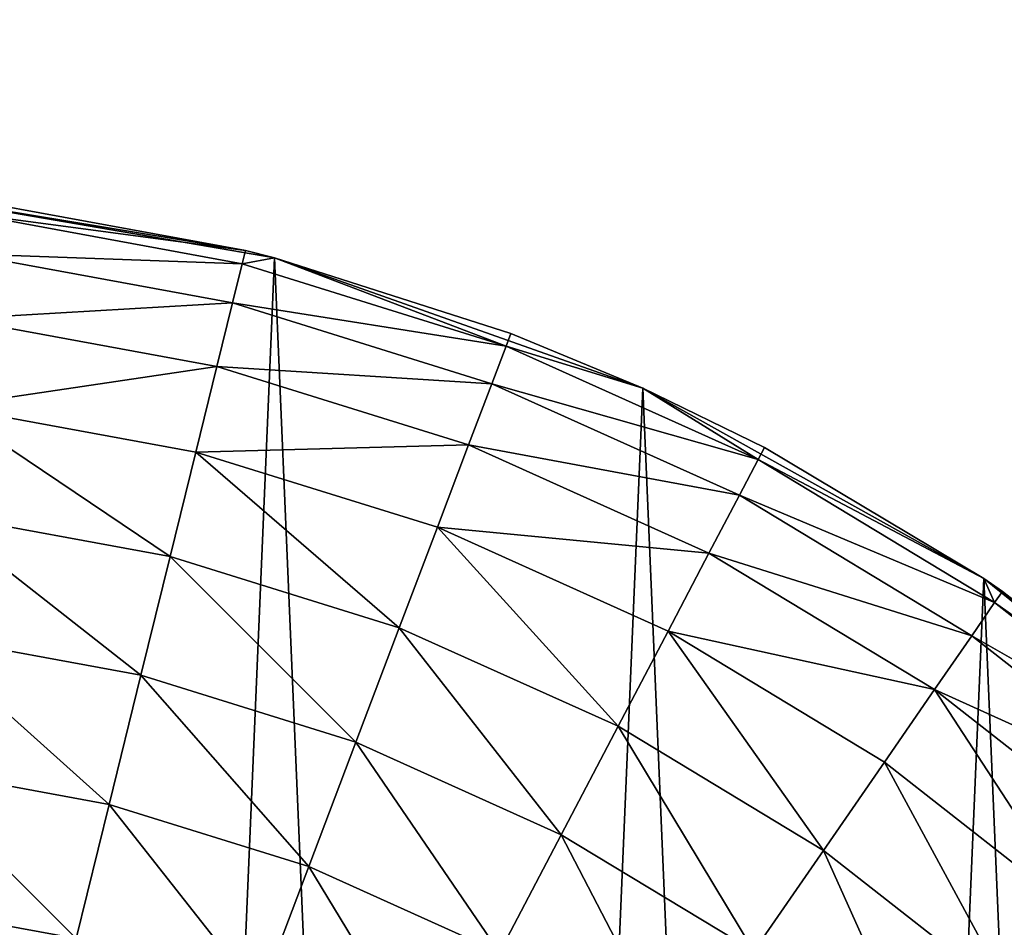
# Model space of a CAD drawing. Header units: millimetres. Extents: x 0 to 2133, y 0 to 2087.
# Tile 57 of 256: x 165 to 177, y 1620 to 1630. Entities that reach past the tile are written whole.
import ezdxf

# ---------------------------------------------------------------- set-up
doc = ezdxf.new("R2010")
doc.units = ezdxf.units.MM
doc.header["$LTSCALE"] = 25.4
doc.layers.get('0').update_dxf_attribs({"true_color": 0xff5454})

# ---------------------------------------------------------------- blocks, each defined once
blk = doc.blocks.new('COSMO-S-3382-4917.STL#2')
at = {"color": 18, "true_color": 0x000000}
mesh = blk.add_polyface(dxfattribs=at)
corners = [(2.891, 1717.164, 7.187), (19.639, 1552.843, 5.425), (2.177, 1717.092, 6.879), (20.352, 1552.918, 5.733)]
mesh.append_faces([[corners[k] for k in face] for face in [(0, 1, 2), (1, 0, 3)]], dxfattribs={"vtx0": -1, "color": 18})
mesh = blk.add_polyface(dxfattribs=at)
corners = [(20.307, 1552.925, 9.059), (3.407, 1717.174, 9.968), (2.853, 1717.106, 10.512), (20.864, 1552.981, 8.514)]
mesh.append_faces([[corners[k] for k in face] for face in [(0, 1, 2), (1, 0, 3)]], dxfattribs={"vtx0": -1, "color": 18})
mesh = blk.add_polyface(dxfattribs=at)
corners = [(2.891, 1717.164, 7.187), (20.894, 1552.976, 6.292), (20.352, 1552.918, 5.733), (3.433, 1717.214, 7.746)]
mesh.append_faces([[corners[k] for k in face] for face in [(0, 1, 2), (1, 0, 3)]], dxfattribs={"vtx0": -1, "color": 18})
mesh = blk.add_polyface(dxfattribs=at)
corners = [(21.17, 1553.01, 7.797), (3.407, 1717.174, 9.968), (20.864, 1552.981, 8.514), (3.713, 1717.219, 9.251)]
mesh.append_faces([[corners[k] for k in face] for face in [(0, 1, 2), (1, 0, 3)]], dxfattribs={"vtx0": -1, "color": 18})
mesh = blk.add_polyface(dxfattribs=at)
corners = [(3.433, 1717.214, 7.746), (21.181, 1553.008, 7.017), (20.894, 1552.976, 6.292), (3.722, 1717.233, 8.471)]
mesh.append_faces([[corners[k] for k in face] for face in [(0, 1, 2), (1, 0, 3)]], dxfattribs={"vtx0": -1, "color": 18})
mesh = blk.add_polyface(dxfattribs=at)
corners = [(3.722, 1717.233, 8.471), (21.17, 1553.01, 7.797), (21.181, 1553.008, 7.017), (3.713, 1717.219, 9.251)]
mesh.append_faces([[corners[k] for k in face] for face in [(0, 1, 2), (1, 0, 3)]], dxfattribs={"vtx0": -1, "color": 18})
mesh = blk.add_polyface(dxfattribs=at)
corners = [(2.177, 1717.092, 6.879), (18.863, 1552.762, 5.414), (1.401, 1717.009, 6.869), (19.639, 1552.843, 5.425)]
mesh.append_faces([[corners[k] for k in face] for face in [(0, 1, 2), (1, 0, 3)]], dxfattribs={"vtx0": -1, "color": 18})
mesh = blk.add_polyface(dxfattribs=at)
corners = [(19.586, 1552.851, 9.348), (2.853, 1717.106, 10.512), (2.132, 1717.023, 10.801), (20.307, 1552.925, 9.059)]
mesh.append_faces([[corners[k] for k in face] for face in [(0, 1, 2), (1, 0, 3)]], dxfattribs={"vtx0": -1, "color": 18})
mesh = blk.add_polyface(dxfattribs=at)
corners = [(0.681, 1716.926, 7.158), (17.586, 1552.633, 6.248), (0.126, 1716.857, 7.702), (18.142, 1552.688, 5.703)]
mesh.append_faces([[corners[k] for k in face] for face in [(0, 1, 2), (1, 0, 3)]], dxfattribs={"vtx0": -1, "color": 18})
mesh = blk.add_polyface(dxfattribs=at)
corners = [(18.097, 1552.696, 9.029), (1.357, 1716.939, 10.791), (0.643, 1716.868, 10.483), (18.81, 1552.771, 9.337)]
mesh.append_faces([[corners[k] for k in face] for face in [(0, 1, 2), (1, 0, 3)]], dxfattribs={"vtx0": -1, "color": 18})
mesh = blk.add_polyface(dxfattribs=at)
corners = [(1.401, 1717.009, 6.869), (18.142, 1552.688, 5.703), (0.681, 1716.926, 7.158), (18.863, 1552.762, 5.414)]
mesh.append_faces([[corners[k] for k in face] for face in [(0, 1, 2), (1, 0, 3)]], dxfattribs={"vtx0": -1, "color": 18})
mesh = blk.add_polyface(dxfattribs=at)
corners = [(18.81, 1552.771, 9.337), (2.132, 1717.023, 10.801), (1.357, 1716.939, 10.791), (19.586, 1552.851, 9.348)]
mesh.append_faces([[corners[k] for k in face] for face in [(0, 1, 2), (1, 0, 3)]], dxfattribs={"vtx0": -1, "color": 18})
mesh = blk.add_polyface(dxfattribs=at)
corners = [(17.556, 1552.637, 8.47), (-0.188, 1716.799, 9.199), (17.268, 1552.605, 7.745), (0.101, 1716.818, 9.924)]
mesh.append_faces([[corners[k] for k in face] for face in [(0, 1, 2), (1, 0, 3)]], dxfattribs={"vtx0": -1, "color": 18})
mesh = blk.add_polyface(dxfattribs=at)
corners = [(17.268, 1552.605, 7.745), (-0.179, 1716.813, 8.419), (17.279, 1552.604, 6.965), (-0.188, 1716.799, 9.199)]
mesh.append_faces([[corners[k] for k in face] for face in [(0, 1, 2), (1, 0, 3)]], dxfattribs={"vtx0": -1, "color": 18})
mesh = blk.add_polyface(dxfattribs=at)
corners = [(-0.179, 1716.813, 8.419), (17.586, 1552.633, 6.248), (17.279, 1552.604, 6.965), (0.126, 1716.857, 7.702)]
mesh.append_faces([[corners[k] for k in face] for face in [(0, 1, 2), (1, 0, 3)]], dxfattribs={"vtx0": -1, "color": 18})
mesh = blk.add_polyface(dxfattribs=at)
corners = [(18.097, 1552.696, 9.029), (0.101, 1716.818, 9.924), (17.556, 1552.637, 8.47), (0.643, 1716.868, 10.483)]
mesh.append_faces([[corners[k] for k in face] for face in [(0, 1, 2), (1, 0, 3)]], dxfattribs={"vtx0": -1, "color": 18})
mesh = blk.add_polyface(dxfattribs=at)
corners = [(-20.168, 1669.88, 4.129), (-19.796, 1661.1, 4.129), (-20.356, 1665.474, 4.129), (-19.239, 1674.191, 4.129), (-18.504, 1656.884, 4.129), (-17.595, 1678.283, 4.129), (-16.519, 1652.946, 4.129), (-15.283, 1682.038, 4.129), (-13.897, 1649.4, 4.129), (-12.369, 1685.349, 4.129), (-10.713, 1646.349, 4.129), (-8.938, 1688.119, 4.129), (-7.059, 1643.88, 4.129), (-5.089, 1690.27, 4.129), (-3.041, 1642.063, 4.129), (-0.931, 1691.739, 4.129), (1.227, 1640.952, 4.129), (3.416, 1692.484, 4.129), (5.621, 1640.578, 4.129), (5.621, 1692.578, 4.129), (7.826, 1692.484, 4.129), (10.015, 1640.952, 4.129), (12.172, 1691.739, 4.129), (14.283, 1642.063, 4.129), (16.33, 1690.27, 4.129), (18.301, 1643.88, 4.129), (20.18, 1688.119, 4.129), (21.955, 1646.349, 4.129), (23.611, 1685.349, 4.129), (25.138, 1649.4, 4.129), (26.525, 1682.038, 4.129), (27.761, 1652.946, 4.129), (28.837, 1678.283, 4.129), (29.746, 1656.884, 4.129), (30.481, 1674.191, 4.129), (31.037, 1661.1, 4.129), (31.41, 1669.88, 4.129), (31.597, 1665.474, 4.129)]
mesh.append_faces([[corners[k] for k in face] for face in [(0, 1, 2), (35, 36, 37)]], dxfattribs={"vtx0": -1, "color": 18})
mesh.append_faces([[corners[k] for k in face] for face in [(1, 3, 4), (4, 5, 6), (6, 7, 8), (8, 9, 10), (10, 11, 12), (12, 13, 14), (14, 15, 16), (16, 17, 18), (18, 20, 21), (21, 22, 23), (23, 24, 25), (25, 26, 27), (27, 28, 29), (29, 30, 31), (31, 32, 33), (33, 34, 35)]], dxfattribs={"vtx0": -1, "vtx1": -1, "color": 18})
mesh.append_faces([[corners[k] for k in face] for face in [(1, 0, 3), (4, 3, 5), (6, 5, 7), (8, 7, 9), (10, 9, 11), (12, 11, 13), (14, 13, 15), (16, 15, 17), (18, 17, 19), (18, 19, 20), (21, 20, 22), (23, 22, 24), (25, 24, 26), (27, 26, 28), (29, 28, 30), (31, 30, 32), (33, 32, 34), (35, 34, 36)]], dxfattribs={"vtx0": -1, "vtx2": -1, "color": 18})
mesh = blk.add_polyface(dxfattribs=at)
corners = [(11.843, 1691.822, 20.629), (7.826, 1692.484, 4.129), (8.755, 1692.388, 20.629)]
mesh.append_faces([[corners[k] for k in face] for face in [(0, 1, 2)]], dxfattribs={"color": 18})
mesh = blk.add_polyface(dxfattribs=at)
corners = [(11.843, 1691.822, 20.629), (12.172, 1691.739, 4.129), (7.826, 1692.484, 4.129)]
mesh.append_faces([[corners[k] for k in face] for face in [(0, 1, 2)]], dxfattribs={"color": 18})
mesh = blk.add_polyface(dxfattribs=at)
corners = [(8.736, 1692.236, 22.19), (11.843, 1691.822, 20.629), (8.755, 1692.388, 20.629), (11.806, 1691.673, 22.19)]
mesh.append_faces([[corners[k] for k in face] for face in [(0, 1, 2), (1, 0, 3)]], dxfattribs={"vtx0": -1, "color": 18})
mesh = blk.add_polyface(dxfattribs=at)
corners = [(8.681, 1691.784, 23.691), (11.806, 1691.673, 22.19), (8.736, 1692.236, 22.19), (11.697, 1691.231, 23.691)]
mesh.append_faces([[corners[k] for k in face] for face in [(0, 1, 2), (1, 0, 3)]], dxfattribs={"vtx0": -1, "color": 18})
mesh = blk.add_polyface(dxfattribs=at)
corners = [(11.806, 1691.673, 22.19), (12.172, 1691.739, 20.629), (11.843, 1691.822, 20.629)]
mesh.append_faces([[corners[k] for k in face] for face in [(0, 1, 2)]], dxfattribs={"color": 18})
mesh = blk.add_polyface(dxfattribs=at)
corners = [(12.172, 1691.739, 20.629), (12.172, 1691.739, 4.129), (11.843, 1691.822, 20.629)]
mesh.append_faces([[corners[k] for k in face] for face in [(0, 1, 2)]], dxfattribs={"color": 18})
mesh = blk.add_polyface(dxfattribs=at)
corners = [(8.592, 1691.05, 25.074), (11.697, 1691.231, 23.691), (8.681, 1691.784, 23.691), (11.52, 1690.513, 25.074)]
mesh.append_faces([[corners[k] for k in face] for face in [(0, 1, 2), (1, 0, 3)]], dxfattribs={"vtx0": -1, "color": 18})
mesh = blk.add_polyface(dxfattribs=at)
corners = [(14.786, 1690.745, 22.19), (12.172, 1691.739, 20.629), (11.806, 1691.673, 22.19)]
mesh.append_faces([[corners[k] for k in face] for face in [(0, 1, 2)]], dxfattribs={"color": 18})
mesh = blk.add_polyface(dxfattribs=at)
corners = [(14.841, 1690.888, 20.629), (16.33, 1690.27, 4.129), (12.172, 1691.739, 4.129)]
mesh.append_faces([[corners[k] for k in face] for face in [(0, 1, 2)]], dxfattribs={"color": 18})
mesh = blk.add_polyface(dxfattribs=at)
corners = [(14.841, 1690.888, 20.629), (12.172, 1691.739, 4.129), (12.172, 1691.739, 20.629)]
mesh.append_faces([[corners[k] for k in face] for face in [(0, 1, 2)]], dxfattribs={"color": 18})
mesh = blk.add_polyface(dxfattribs=at)
corners = [(14.786, 1690.745, 22.19), (14.841, 1690.888, 20.629), (12.172, 1691.739, 20.629)]
mesh.append_faces([[corners[k] for k in face] for face in [(0, 1, 2)]], dxfattribs={"color": 18})
mesh = blk.add_polyface(dxfattribs=at)
corners = [(11.697, 1691.231, 23.691), (14.786, 1690.745, 22.19), (11.806, 1691.673, 22.19), (14.625, 1690.319, 23.691)]
mesh.append_faces([[corners[k] for k in face] for face in [(0, 1, 2), (1, 0, 3)]], dxfattribs={"vtx0": -1, "color": 18})
mesh = blk.add_polyface(dxfattribs=at)
corners = [(11.52, 1690.513, 25.074), (14.625, 1690.319, 23.691), (11.697, 1691.231, 23.691), (14.363, 1689.628, 25.074)]
mesh.append_faces([[corners[k] for k in face] for face in [(0, 1, 2), (1, 0, 3)]], dxfattribs={"vtx0": -1, "color": 18})
mesh = blk.add_polyface(dxfattribs=at)
corners = [(8.472, 1690.062, 26.286), (11.52, 1690.513, 25.074), (8.592, 1691.05, 25.074), (11.282, 1689.547, 26.286)]
mesh.append_faces([[corners[k] for k in face] for face in [(0, 1, 2), (1, 0, 3)]], dxfattribs={"vtx0": -1, "color": 18})
mesh = blk.add_polyface(dxfattribs=at)
corners = [(14.786, 1690.745, 22.19), (16.33, 1690.27, 20.629), (14.841, 1690.888, 20.629)]
mesh.append_faces([[corners[k] for k in face] for face in [(0, 1, 2)]], dxfattribs={"color": 18})
mesh = blk.add_polyface(dxfattribs=at)
corners = [(16.33, 1690.27, 20.629), (16.33, 1690.27, 4.129), (14.841, 1690.888, 20.629)]
mesh.append_faces([[corners[k] for k in face] for face in [(0, 1, 2)]], dxfattribs={"color": 18})
mesh = blk.add_polyface(dxfattribs=at)
corners = [(14.625, 1690.319, 23.691), (17.632, 1689.464, 22.19), (14.786, 1690.745, 22.19), (17.421, 1689.061, 23.691)]
mesh.append_faces([[corners[k] for k in face] for face in [(0, 1, 2), (1, 0, 3)]], dxfattribs={"vtx0": -1, "color": 18})
mesh = blk.add_polyface(dxfattribs=at)
corners = [(17.632, 1689.464, 22.19), (16.33, 1690.27, 20.629), (14.786, 1690.745, 22.19)]
mesh.append_faces([[corners[k] for k in face] for face in [(0, 1, 2)]], dxfattribs={"color": 18})
mesh = blk.add_polyface(dxfattribs=at)
corners = [(11.282, 1689.547, 26.286), (14.363, 1689.628, 25.074), (11.52, 1690.513, 25.074), (14.01, 1688.698, 26.286)]
mesh.append_faces([[corners[k] for k in face] for face in [(0, 1, 2), (1, 0, 3)]], dxfattribs={"vtx0": -1, "color": 18})
mesh = blk.add_polyface(dxfattribs=at)
corners = [(14.363, 1689.628, 25.074), (17.421, 1689.061, 23.691), (14.625, 1690.319, 23.691), (17.077, 1688.406, 25.074)]
mesh.append_faces([[corners[k] for k in face] for face in [(0, 1, 2), (1, 0, 3)]], dxfattribs={"vtx0": -1, "color": 18})
mesh = blk.add_polyface(dxfattribs=at)
corners = [(17.704, 1689.6, 20.629), (20.18, 1688.119, 4.129), (16.33, 1690.27, 4.129)]
mesh.append_faces([[corners[k] for k in face] for face in [(0, 1, 2)]], dxfattribs={"color": 18})
mesh = blk.add_polyface(dxfattribs=at)
corners = [(17.704, 1689.6, 20.629), (16.33, 1690.27, 4.129), (16.33, 1690.27, 20.629)]
mesh.append_faces([[corners[k] for k in face] for face in [(0, 1, 2)]], dxfattribs={"color": 18})
mesh = blk.add_polyface(dxfattribs=at)
corners = [(17.632, 1689.464, 22.19), (17.704, 1689.6, 20.629), (16.33, 1690.27, 20.629)]
mesh.append_faces([[corners[k] for k in face] for face in [(0, 1, 2)]], dxfattribs={"color": 18})
mesh = blk.add_polyface(dxfattribs=at)
corners = [(10.992, 1688.37, 27.281), (8.472, 1690.062, 26.286), (8.326, 1688.859, 27.281), (11.282, 1689.547, 26.286)]
mesh.append_faces([[corners[k] for k in face] for face in [(0, 1, 2), (1, 0, 3)]], dxfattribs={"vtx0": -1, "color": 18})
mesh = blk.add_polyface(dxfattribs=at)
corners = [(14.01, 1688.698, 26.286), (17.077, 1688.406, 25.074), (14.363, 1689.628, 25.074), (16.615, 1687.525, 26.286)]
mesh.append_faces([[corners[k] for k in face] for face in [(0, 1, 2), (1, 0, 3)]], dxfattribs={"vtx0": -1, "color": 18})
mesh = blk.add_polyface(dxfattribs=at)
corners = [(17.632, 1689.464, 22.19), (20.18, 1688.119, 20.629), (17.704, 1689.6, 20.629)]
mesh.append_faces([[corners[k] for k in face] for face in [(0, 1, 2)]], dxfattribs={"color": 18})
mesh = blk.add_polyface(dxfattribs=at)
corners = [(20.18, 1688.119, 20.629), (20.18, 1688.119, 4.129), (17.704, 1689.6, 20.629)]
mesh.append_faces([[corners[k] for k in face] for face in [(0, 1, 2)]], dxfattribs={"color": 18})
mesh = blk.add_polyface(dxfattribs=at)
corners = [(13.58, 1687.564, 27.281), (11.282, 1689.547, 26.286), (10.992, 1688.37, 27.281), (14.01, 1688.698, 26.286)]
mesh.append_faces([[corners[k] for k in face] for face in [(0, 1, 2), (1, 0, 3)]], dxfattribs={"vtx0": -1, "color": 18})
mesh = blk.add_polyface(dxfattribs=at)
corners = [(17.421, 1689.061, 23.691), (20.303, 1687.849, 22.19), (17.632, 1689.464, 22.19), (20.045, 1687.474, 23.691)]
mesh.append_faces([[corners[k] for k in face] for face in [(0, 1, 2), (1, 0, 3)]], dxfattribs={"vtx0": -1, "color": 18})
mesh = blk.add_polyface(dxfattribs=at)
corners = [(20.303, 1687.849, 22.19), (20.18, 1688.119, 20.629), (17.632, 1689.464, 22.19)]
mesh.append_faces([[corners[k] for k in face] for face in [(0, 1, 2)]], dxfattribs={"color": 18})
mesh = blk.add_polyface(dxfattribs=at)
corners = [(17.077, 1688.406, 25.074), (20.045, 1687.474, 23.691), (17.421, 1689.061, 23.691), (19.625, 1686.866, 25.074)]
mesh.append_faces([[corners[k] for k in face] for face in [(0, 1, 2), (1, 0, 3)]], dxfattribs={"vtx0": -1, "color": 18})
mesh = blk.add_polyface(dxfattribs=at)
corners = [(10.661, 1687.027, 28.02), (8.326, 1688.859, 27.281), (8.16, 1687.486, 28.02), (10.992, 1688.37, 27.281)]
mesh.append_faces([[corners[k] for k in face] for face in [(0, 1, 2), (1, 0, 3)]], dxfattribs={"vtx0": -1, "color": 18})
mesh = blk.add_polyface(dxfattribs=at)
corners = [(16.051, 1686.452, 27.281), (14.01, 1688.698, 26.286), (13.58, 1687.564, 27.281), (16.615, 1687.525, 26.286)]
mesh.append_faces([[corners[k] for k in face] for face in [(0, 1, 2), (1, 0, 3)]], dxfattribs={"vtx0": -1, "color": 18})
mesh = blk.add_polyface(dxfattribs=at)
corners = [(13.089, 1686.271, 28.02), (10.992, 1688.37, 27.281), (10.661, 1687.027, 28.02), (13.58, 1687.564, 27.281)]
mesh.append_faces([[corners[k] for k in face] for face in [(0, 1, 2), (1, 0, 3)]], dxfattribs={"vtx0": -1, "color": 18})
mesh = blk.add_polyface(dxfattribs=at)
corners = [(16.615, 1687.525, 26.286), (19.625, 1686.866, 25.074), (17.077, 1688.406, 25.074), (19.06, 1686.047, 26.286)]
mesh.append_faces([[corners[k] for k in face] for face in [(0, 1, 2), (1, 0, 3)]], dxfattribs={"vtx0": -1, "color": 18})
mesh = blk.add_polyface(dxfattribs=at)
corners = [(22.862, 1686.039, 20.629), (23.611, 1685.349, 4.129), (20.18, 1688.119, 4.129)]
mesh.append_faces([[corners[k] for k in face] for face in [(0, 1, 2)]], dxfattribs={"color": 18})
mesh = blk.add_polyface(dxfattribs=at)
corners = [(22.862, 1686.039, 20.629), (20.18, 1688.119, 4.129), (20.391, 1687.975, 20.629)]
mesh.append_faces([[corners[k] for k in face] for face in [(0, 1, 2)]], dxfattribs={"color": 18})
mesh = blk.add_polyface(dxfattribs=at)
corners = [(20.391, 1687.975, 20.629), (20.18, 1688.119, 4.129), (20.18, 1688.119, 20.629)]
mesh.append_faces([[corners[k] for k in face] for face in [(0, 1, 2)]], dxfattribs={"color": 18})
mesh = blk.add_polyface(dxfattribs=at)
corners = [(20.303, 1687.849, 22.19), (20.391, 1687.975, 20.629), (20.18, 1688.119, 20.629)]
mesh.append_faces([[corners[k] for k in face] for face in [(0, 1, 2)]], dxfattribs={"color": 18})
mesh = blk.add_polyface(dxfattribs=at)
corners = [(20.303, 1687.849, 22.19), (22.862, 1686.039, 20.629), (20.391, 1687.975, 20.629), (22.76, 1685.924, 22.19)]
mesh.append_faces([[corners[k] for k in face] for face in [(0, 1, 2), (1, 0, 3)]], dxfattribs={"vtx0": -1, "color": 18})
mesh = blk.add_polyface(dxfattribs=at)
corners = [(20.045, 1687.474, 23.691), (22.76, 1685.924, 22.19), (20.303, 1687.849, 22.19), (22.458, 1685.583, 23.691)]
mesh.append_faces([[corners[k] for k in face] for face in [(0, 1, 2), (1, 0, 3)]], dxfattribs={"vtx0": -1, "color": 18})
mesh = blk.add_polyface(dxfattribs=at)
corners = [(10.302, 1685.57, 28.476), (8.16, 1687.486, 28.02), (7.979, 1685.996, 28.476), (10.661, 1687.027, 28.02)]
mesh.append_faces([[corners[k] for k in face] for face in [(0, 1, 2), (1, 0, 3)]], dxfattribs={"vtx0": -1, "color": 18})
mesh = blk.add_polyface(dxfattribs=at)
corners = [(15.409, 1685.227, 28.02), (13.58, 1687.564, 27.281), (13.089, 1686.271, 28.02), (16.051, 1686.452, 27.281)]
mesh.append_faces([[corners[k] for k in face] for face in [(0, 1, 2), (1, 0, 3)]], dxfattribs={"vtx0": -1, "color": 18})
mesh = blk.add_polyface(dxfattribs=at)
corners = [(18.371, 1685.049, 27.281), (16.615, 1687.525, 26.286), (16.051, 1686.452, 27.281), (19.06, 1686.047, 26.286)]
mesh.append_faces([[corners[k] for k in face] for face in [(0, 1, 2), (1, 0, 3)]], dxfattribs={"vtx0": -1, "color": 18})
mesh = blk.add_polyface(dxfattribs=at)
corners = [(19.625, 1686.866, 25.074), (22.458, 1685.583, 23.691), (20.045, 1687.474, 23.691), (21.968, 1685.03, 25.074)]
mesh.append_faces([[corners[k] for k in face] for face in [(0, 1, 2), (1, 0, 3)]], dxfattribs={"vtx0": -1, "color": 18})
mesh = blk.add_polyface(dxfattribs=at)
corners = [(12.557, 1684.868, 28.476), (10.661, 1687.027, 28.02), (10.302, 1685.57, 28.476), (13.089, 1686.271, 28.02)]
mesh.append_faces([[corners[k] for k in face] for face in [(0, 1, 2), (1, 0, 3)]], dxfattribs={"vtx0": -1, "color": 18})
mesh = blk.add_polyface(dxfattribs=at)
corners = [(21.308, 1684.285, 26.286), (19.625, 1686.866, 25.074), (19.06, 1686.047, 26.286), (21.968, 1685.03, 25.074)]
mesh.append_faces([[corners[k] for k in face] for face in [(0, 1, 2), (1, 0, 3)]], dxfattribs={"vtx0": -1, "color": 18})
mesh = blk.add_polyface(dxfattribs=at)
corners = [(17.585, 1683.911, 28.02), (16.051, 1686.452, 27.281), (15.409, 1685.227, 28.02), (18.371, 1685.049, 27.281)]
mesh.append_faces([[corners[k] for k in face] for face in [(0, 1, 2), (1, 0, 3)]], dxfattribs={"vtx0": -1, "color": 18})
mesh = blk.add_polyface(dxfattribs=at)
corners = [(14.711, 1683.898, 28.476), (13.089, 1686.271, 28.02), (12.557, 1684.868, 28.476), (15.409, 1685.227, 28.02)]
mesh.append_faces([[corners[k] for k in face] for face in [(0, 1, 2), (1, 0, 3)]], dxfattribs={"vtx0": -1, "color": 18})
mesh = blk.add_polyface(dxfattribs=at)
corners = [(20.504, 1683.378, 27.281), (19.06, 1686.047, 26.286), (18.371, 1685.049, 27.281), (21.308, 1684.285, 26.286)]
mesh.append_faces([[corners[k] for k in face] for face in [(0, 1, 2), (1, 0, 3)]], dxfattribs={"vtx0": -1, "color": 18})
mesh = blk.add_polyface(dxfattribs=at)
corners = [(9.929, 1684.055, 28.629), (7.979, 1685.996, 28.476), (7.791, 1684.447, 28.629), (10.302, 1685.57, 28.476)]
mesh.append_faces([[corners[k] for k in face] for face in [(0, 1, 2), (1, 0, 3)]], dxfattribs={"vtx0": -1, "color": 18})
mesh = blk.add_polyface(dxfattribs=at)
corners = [(12.004, 1683.408, 28.629), (10.302, 1685.57, 28.476), (9.929, 1684.055, 28.629), (12.557, 1684.868, 28.476)]
mesh.append_faces([[corners[k] for k in face] for face in [(0, 1, 2), (1, 0, 3)]], dxfattribs={"vtx0": -1, "color": 18})
mesh = blk.add_polyface(dxfattribs=at)
corners = [(16.733, 1682.676, 28.476), (15.409, 1685.227, 28.02), (14.711, 1683.898, 28.476), (17.585, 1683.911, 28.02)]
mesh.append_faces([[corners[k] for k in face] for face in [(0, 1, 2), (1, 0, 3)]], dxfattribs={"vtx0": -1, "color": 18})
mesh = blk.add_polyface(dxfattribs=at)
corners = [(19.587, 1682.343, 28.02), (18.371, 1685.049, 27.281), (17.585, 1683.911, 28.02), (20.504, 1683.378, 27.281)]
mesh.append_faces([[corners[k] for k in face] for face in [(0, 1, 2), (1, 0, 3)]], dxfattribs={"vtx0": -1, "color": 18})
mesh = blk.add_polyface(dxfattribs=at)
corners = [(13.986, 1682.516, 28.629), (12.557, 1684.868, 28.476), (12.004, 1683.408, 28.629), (14.711, 1683.898, 28.476)]
mesh.append_faces([[corners[k] for k in face] for face in [(0, 1, 2), (1, 0, 3)]], dxfattribs={"vtx0": -1, "color": 18})
mesh = blk.add_polyface(dxfattribs=at)
corners = [(-12.248, 1664.408, 28.629), (-12.248, 1668.748, 28.629), (-12.379, 1666.578, 28.629), (-11.856, 1662.27, 28.629), (-11.856, 1670.886, 28.629), (-11.783, 1664.749, 28.629), (-11.209, 1660.195, 28.629), (-11.023, 1661.17, 28.629), (-10.317, 1658.213, 28.629), (-9.535, 1657.828, 28.629), (-9.193, 1656.353, 28.629), (-7.384, 1654.868, 28.629), (-7.852, 1654.642, 28.629), (-6.315, 1653.105, 28.629), (-4.665, 1652.42, 28.629), (-4.604, 1651.764, 28.629), (-1.497, 1650.591, 28.629), (-2.744, 1650.64, 28.629), (-0.762, 1649.748, 28.629), (1.982, 1649.46, 28.629), (1.313, 1649.101, 28.629), (3.451, 1648.709, 28.629), (5.621, 1649.078, 28.629), (5.621, 1648.578, 28.629), (7.791, 1648.709, 28.629), (9.259, 1649.46, 28.629), (9.929, 1649.101, 28.629), (12.739, 1650.591, 28.629), (12.004, 1649.748, 28.629), (13.986, 1650.64, 28.629), (15.907, 1652.42, 28.629), (15.846, 1651.764, 28.629), (17.557, 1653.105, 28.629), (18.626, 1654.868, 28.629), (19.094, 1654.642, 28.629), (20.776, 1657.828, 28.629), (20.435, 1656.353, 28.629), (21.559, 1658.213, 28.629), (22.264, 1661.17, 28.629), (22.451, 1660.195, 28.629), (23.025, 1664.749, 28.629), (23.098, 1662.27, 28.629), (23.025, 1668.407, 28.629), (-11.783, 1668.407, 28.629), (-11.209, 1672.961, 28.629), (-11.023, 1671.986, 28.629), (-10.317, 1674.943, 28.629), (-9.535, 1675.328, 28.629), (-9.193, 1676.803, 28.629), (-7.384, 1678.288, 28.629), (-7.852, 1678.514, 28.629), (-6.315, 1680.051, 28.629), (-4.665, 1680.736, 28.629), (-4.604, 1681.392, 28.629), (-1.497, 1682.565, 28.629), (-2.744, 1682.516, 28.629), (-0.762, 1683.408, 28.629), (1.982, 1683.696, 28.629), (1.313, 1684.055, 28.629), (3.451, 1684.447, 28.629), (5.621, 1684.078, 28.629), (5.621, 1684.578, 28.629), (9.259, 1683.696, 28.629), (7.791, 1684.447, 28.629), (9.929, 1684.055, 28.629), (12.739, 1682.565, 28.629), (12.004, 1683.408, 28.629), (13.986, 1682.516, 28.629), (15.907, 1680.736, 28.629), (15.846, 1681.392, 28.629), (17.557, 1680.051, 28.629), (18.626, 1678.288, 28.629), (19.094, 1678.514, 28.629), (20.776, 1675.328, 28.629), (20.435, 1676.803, 28.629), (21.559, 1674.943, 28.629), (22.264, 1671.986, 28.629), (22.451, 1672.961, 28.629), (23.098, 1670.886, 28.629), (23.49, 1664.408, 28.629), (23.49, 1668.748, 28.629), (23.621, 1666.578, 28.629)]
mesh.append_faces([[corners[k] for k in face] for face in [(0, 1, 2), (80, 79, 81)]], dxfattribs={"vtx0": -1, "color": 18})
mesh.append_faces([[corners[k] for k in face] for face in [(1, 3, 4), (5, 6, 7), (7, 8, 9), (9, 10, 11), (11, 13, 14), (14, 15, 16), (16, 18, 19), (19, 21, 22), (22, 24, 25), (25, 26, 27), (27, 29, 30), (30, 32, 33), (33, 34, 35), (35, 37, 38), (38, 39, 40), (40, 41, 42), (4, 43, 44), (43, 4, 5), (44, 45, 46), (46, 47, 48), (48, 49, 50), (50, 49, 51), (51, 52, 53), (53, 54, 55), (55, 54, 56), (56, 57, 58), (58, 57, 59), (59, 60, 61), (61, 62, 63), (63, 62, 64), (64, 65, 66), (66, 65, 67), (67, 68, 69), (69, 68, 70), (70, 71, 72), (72, 73, 74), (74, 73, 75), (75, 76, 77), (77, 42, 78), (78, 79, 80)]], dxfattribs={"vtx0": -1, "vtx1": -1, "color": 18})
mesh.append_faces([[corners[k] for k in face] for face in [(4, 3, 5), (78, 42, 41)]], dxfattribs={"vtx0": -1, "vtx1": -1, "vtx2": -1, "color": 18})
mesh.append_faces([[corners[k] for k in face] for face in [(1, 0, 3), (5, 3, 6), (7, 6, 8), (9, 8, 10), (11, 10, 12), (11, 12, 13), (14, 13, 15), (16, 15, 17), (16, 17, 18), (19, 18, 20), (19, 20, 21), (22, 21, 23), (22, 23, 24), (25, 24, 26), (27, 26, 28), (27, 28, 29), (30, 29, 31), (30, 31, 32), (33, 32, 34), (35, 34, 36), (35, 36, 37), (38, 37, 39), (40, 39, 41), (44, 43, 45), (46, 45, 47), (48, 47, 49), (51, 49, 52), (53, 52, 54), (56, 54, 57), (59, 57, 60), (61, 60, 62), (64, 62, 65), (67, 65, 68), (70, 68, 71), (72, 71, 73), (75, 73, 76), (77, 76, 42), (78, 41, 79)]], dxfattribs={"vtx0": -1, "vtx2": -1, "color": 18})

msp = doc.modelspace()

# ---------------------------------------------------------------- block references
at = {"color": 0}
msp.add_blockref('COSMO-S-3382-4917.STL#2', (156.122, -64.446, -4.129), dxfattribs=at)

doc.saveas('drawing.dxf')
